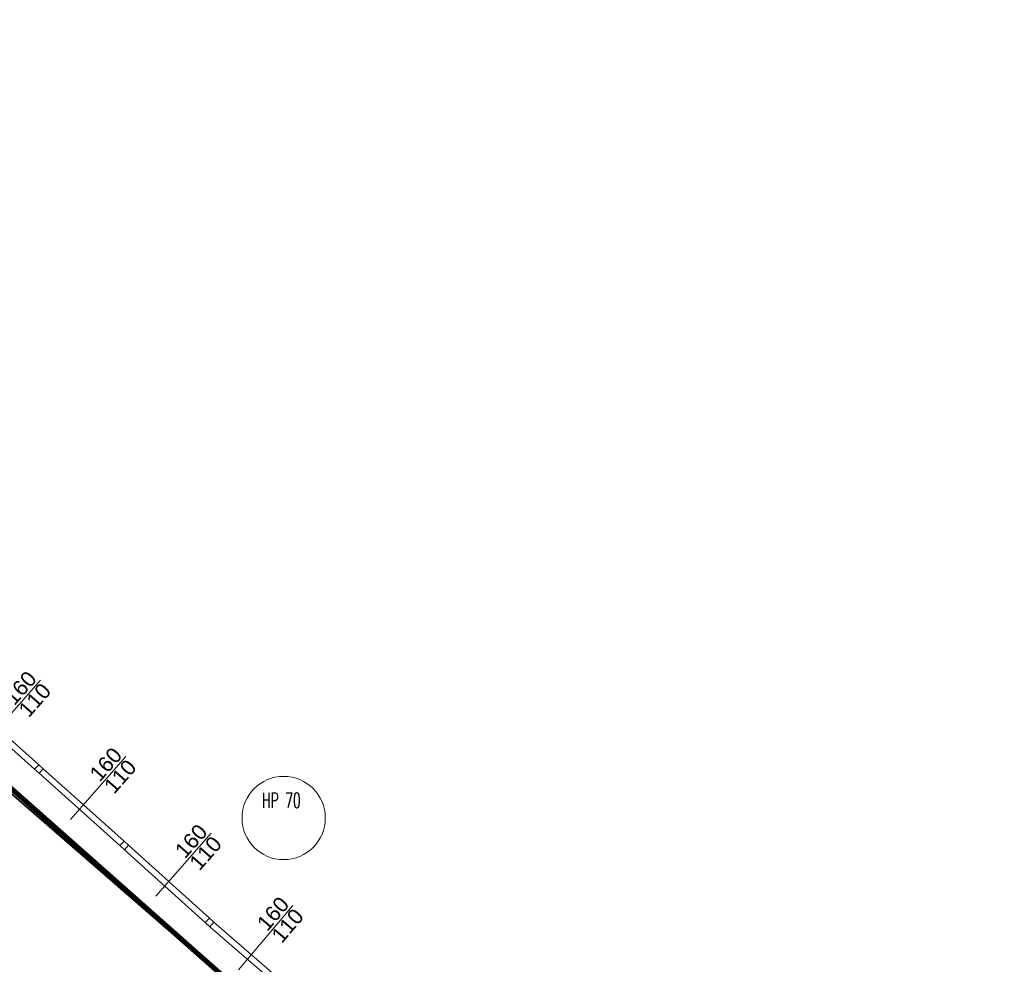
# Model space of a CAD drawing. Header units: millimetres. Extents: x 19887 to 192597, y -14203 to 39042.
# Tile 64 of 256: x 25713 to 26679, y -7767 to -6839. Entities that reach past the tile are written whole.
import ezdxf

# ---------------------------------------------------------------- set-up
doc = ezdxf.new("R2010")
doc.units = ezdxf.units.MM
doc.linetypes.add('DASHED2', pattern=[9.525, 6.35, -3.175])
doc.layers.add('A_DBA-RAMKI', color=6, linetype='Continuous')
doc.layers.add('Basen_rzut_poziom_1_obrys', color=252, linetype='Continuous', lineweight=35)
doc.layers.add('Okna', color=252, linetype='Continuous', lineweight=5)
doc.styles.add('ROMANS', font='romans.shx', dxfattribs={"width": 0.6})
doc.styles.get("Standard").update_dxf_attribs({"font": 'arial.ttf'})

# ---------------------------------------------------------------- blocks, each defined once
blk = doc.blocks.new('A$C7bb86cbb')
at = {"layer": 'Okna', "elevation": 0}
for points in [[(-2700.7, 3944.8), (-3245.7, 3325.5)], [(-2758.8, 3070.4), (-3553.6, 3779.5)], [(-2718, 3114.4), (-3512.8, 3823.6)], [(-1861.9, 3194.9), (-2406.8, 2575.6)], [(-1919.9, 2320.5), (-2714.7, 3029.6)], [(-1879.2, 2364.5), (-2674, 3073.7)], [(-1023.9, 2442), (-1568.8, 1822.6)], [(-1042, 1608.5), (-1835.1, 2323.8)], [(-1082.7, 1564.5), (-1875.9, 2279.7)], [(-222.4, 1731.7), (-754.9, 1101.6)], [(-255.6, 925), (-998.8, 1568.6)], [(-296.3, 881), (-1038.7, 1523.8)]]:
    blk.add_lwpolyline(points, dxfattribs=at)
for points in [[(-2758.8, 3070.4), (-2718, 3114.4), (-2674, 3073.7), (-2714.7, 3029.6)], [(-1919.9, 2320.5), (-1879.2, 2364.5), (-1835.1, 2323.8), (-1875.9, 2279.7)], [(-1082.7, 1564.5), (-1042, 1608.5), (-997.9, 1567.8), (-1038.7, 1523.8)]]:
    blk.add_lwpolyline(points, close=True, dxfattribs=at)
at = {"layer": 'Okna', "char_height": 150, "width": 335.754, "attachment_point": 3}
for s, insert, rotation in [('160', (-2839.5, 4049, 0), 48.65662), ('110', (-2698.1, 3929.8, 0), 48.65662), ('160', (-2000.7, 3299.2, 0), 48.65662), ('110', (-1859.3, 3179.9, 0), 48.65662), ('160', (-1162.7, 2546.2, 0), 48.65662), ('110', (-1021.2, 2427, 0), 48.65662), ('160', (-362.6, 1834.1, 0), 49.79942), ('110', (-219.5, 1716.7, 0), 49.79942)]:
    blk.add_mtext(s, dxfattribs=dict(at, insert=insert, rotation=rotation))
blk = doc.blocks.new('G$CF5E15B28')
at = {"layer": 'Basen_rzut_poziom_1_obrys', "color": 253, "elevation": 0}
blk.add_lwpolyline([(2508.2, -1474.89), (3059.18, -1953.55)], dxfattribs=at)
at = {"layer": 'Okna', "color": 253}
blk.add_circle((3064.92, -1750.09, 0), 40.89, dxfattribs=at)
at = {"layer": 'Basen_rzut_poziom_1_obrys', "color": 253, "xscale": 0.1, "yscale": 0.1, "zscale": 0.1}
blk.add_blockref('A$C7bb86cbb', (3096.23, -2009.2, 0), dxfattribs=at)
at = {"layer": 'Okna', "color": 253, "insert": (3043.56, -1725.23, 0), "char_height": 15, "width": 157.2908, "attachment_point": 1, "style": 'ROMANS'}
blk.add_mtext('HP 70', dxfattribs=at)

msp = doc.modelspace()

# ---------------------------------------------------------------- linework, layer by layer
at = {"layer": 'A_DBA-RAMKI', "color": 210, "linetype": 'DASHED2', "ltscale": 10, "const_width": 5, "elevation": 0}
msp.add_lwpolyline([(24153.12, -6210.36), (24466.69, -6482.78), (24430.88, -6518.91), (24500.76, -6581.2), (24527.45, -6551.69), (26084.61, -7930.86), (26019.41, -7999.94), (26168.92, -8153.44), (26228.93, -8089.14), (26229.3, -8092.94), (26264.48, -8054.2), (26676.79, -8404.26), (26676.79, -8950.01)], dxfattribs=at)

# ---------------------------------------------------------------- block references
msp.add_blockref('G$CF5E15B28', (22906.81, -5872.86, 0))

doc.saveas('drawing.dxf')
